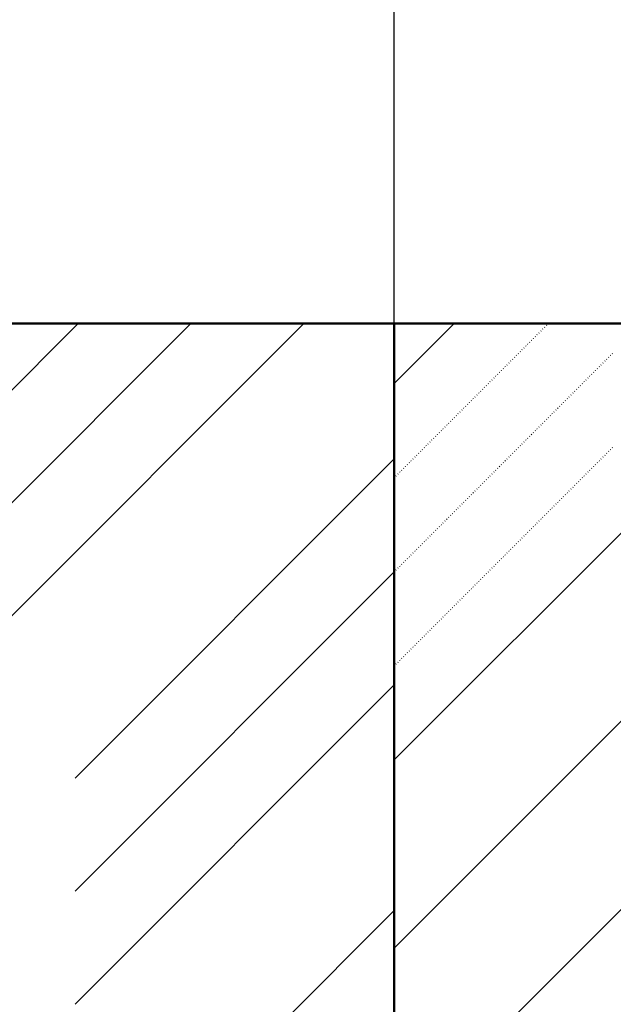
# Model space of a CAD drawing. Header units: millimetres. Extents: x 0 to 1260, y 0 to 297.
# Tile 85 of 104: x 296.01 to 301.59, y 229.9 to 239.15. Entities that reach past the tile are written whole.
import ezdxf

# ---------------------------------------------------------------- set-up
doc = ezdxf.new("R2010")
doc.units = ezdxf.units.MM
for name, pattern in [('K5LT32802', [0]), ('K5LT32806', [0]), ('K5LT_BASIC', [0]), ('K5LT_THIN', [0])]:
    doc.linetypes.add(name, pattern=pattern)
doc.layers.add('Системный слой', color=7, linetype='Continuous')
doc.styles.add('KDIMTEXTSTYLE', font='GOST_AU.SHX', dxfattribs={"width": 0.96, "oblique": 15, "height": 5})
doc.dimstyles.new('KDIMSTYLE (0.01)', dxfattribs={"dimtxt": 5, "dimasz": 1, "dimexe": 2, "dimexo": 0, "dimgap": 1, "dimtad": 1, "dimlfac": 100, "dimtxsty": 'KDIMTEXTSTYLE', "dimsah": 1, "dimcen": 0, "dimdle": 1, "dimadec": 0, "dimazin": 0, "dimtfac": 0.667, "dimtmove": 0, "dimatfit": 3, "dimfxl": 1, "dimtvp": 1, "dimtolj": 1, "dimtzin": 0, "dimarcsym": 0})

# ---------------------------------------------------------------- blocks, each defined once
blk = doc.blocks.new('U100')
at = {"layer": 'Системный слой', "color": 7, "linetype": 'K5LT32802', "lineweight": 9}
for p, q in [((299.532, 228.6605), (307.1672, 236.2957)), ((299.532, 235.7316), (300.0962, 236.2957)), ((299.532, 230.4283), (305.3995, 236.2957)), ((299.532, 232.196), (303.6317, 236.2957))]:
    blk.add_line(p, q, dxfattribs=at)
at = {"layer": 'Системный слой', "color": 7, "linetype": 'K5LT32806', "lineweight": 18}
for p, q in [((300.8904, 236.206), (300.8939, 236.2096)), ((300.908, 236.2237), (300.9116, 236.2272)), ((300.9257, 236.2414), (300.9292, 236.2449)), ((300.9434, 236.259), (300.9469, 236.2626)), ((300.9611, 236.2767), (300.9646, 236.2803)), ((300.9787, 236.2944), (300.9801, 236.2957)), ((300.802, 236.1176), (300.8055, 236.1212)), ((300.8196, 236.1353), (300.8232, 236.1388)), ((300.8373, 236.153), (300.8409, 236.1565)), ((300.855, 236.1707), (300.8585, 236.1742)), ((300.8727, 236.1883), (300.8762, 236.1919)), ((300.7136, 236.0292), (300.7171, 236.0328)), ((300.7313, 236.0469), (300.7348, 236.0505)), ((300.7489, 236.0646), (300.7525, 236.0681)), ((300.7666, 236.0823), (300.7701, 236.0858)), ((300.7843, 236.0999), (300.7878, 236.1035)), ((300.6252, 235.9409), (300.6287, 235.9444)), ((300.6429, 235.9585), (300.6464, 235.9621)), ((300.6605, 235.9762), (300.6641, 235.9797)), ((300.6782, 235.9939), (300.6818, 235.9974)), ((300.6959, 236.0116), (300.6994, 236.0151)), ((301.5091, 235.9409), (301.5126, 235.9444)), ((301.5268, 235.9585), (301.5303, 235.9621)), ((301.5444, 235.9762), (301.548, 235.9797)), ((301.5621, 235.9939), (301.5656, 235.9974)), ((301.5798, 236.0116), (301.5833, 236.0151)), ((300.5368, 235.8525), (300.5403, 235.856)), ((300.5545, 235.8701), (300.558, 235.8737)), ((300.5722, 235.8878), (300.5757, 235.8914)), ((300.5898, 235.9055), (300.5934, 235.909)), ((300.6075, 235.9232), (300.611, 235.9267)), ((301.4207, 235.8525), (301.4242, 235.856)), ((301.4384, 235.8701), (301.4419, 235.8737)), ((301.456, 235.8878), (301.4596, 235.8914)), ((301.4737, 235.9055), (301.4773, 235.909)), ((301.4914, 235.9232), (301.4949, 235.9267)), ((300.4307, 235.7464), (300.4343, 235.7499)), ((300.4484, 235.7641), (300.4519, 235.7676)), ((300.4661, 235.7818), (300.4696, 235.7853)), ((300.4838, 235.7994), (300.4873, 235.803)), ((300.5014, 235.8171), (300.505, 235.8206)), ((300.5191, 235.8348), (300.5227, 235.8383)), ((301.3146, 235.7464), (301.3182, 235.7499)), ((301.3323, 235.7641), (301.3358, 235.7676)), ((301.35, 235.7818), (301.3535, 235.7853)), ((301.3677, 235.7994), (301.3712, 235.803)), ((301.3853, 235.8171), (301.3889, 235.8206)), ((301.403, 235.8348), (301.4065, 235.8383)), ((300.3423, 235.658), (300.3459, 235.6615)), ((300.36, 235.6757), (300.3636, 235.6792)), ((300.3777, 235.6934), (300.3812, 235.6969)), ((300.3954, 235.711), (300.3989, 235.7146)), ((300.4131, 235.7287), (300.4166, 235.7323)), ((301.2262, 235.658), (301.2298, 235.6615)), ((301.2439, 235.6757), (301.2474, 235.6792)), ((301.2616, 235.6934), (301.2651, 235.6969)), ((301.2793, 235.711), (301.2828, 235.7146)), ((301.2969, 235.7287), (301.3005, 235.7323)), ((300.254, 235.5696), (300.2575, 235.5732)), ((300.2716, 235.5873), (300.2752, 235.5908)), ((300.2893, 235.605), (300.2928, 235.6085)), ((300.307, 235.6227), (300.3105, 235.6262)), ((300.3247, 235.6403), (300.3282, 235.6439)), ((301.1378, 235.5696), (301.1414, 235.5732)), ((301.1555, 235.5873), (301.1591, 235.5908)), ((301.1732, 235.605), (301.1767, 235.6085)), ((301.1909, 235.6227), (301.1944, 235.6262)), ((301.2086, 235.6403), (301.2121, 235.6439)), ((300.1656, 235.4812), (300.1691, 235.4848)), ((300.1832, 235.4989), (300.1868, 235.5024)), ((300.2009, 235.5166), (300.2045, 235.5201)), ((300.2186, 235.5343), (300.2221, 235.5378)), ((300.2363, 235.5519), (300.2398, 235.5555)), ((301.0495, 235.4812), (301.053, 235.4848)), ((301.0671, 235.4989), (301.0707, 235.5024)), ((301.0848, 235.5166), (301.0883, 235.5201)), ((301.1025, 235.5343), (301.106, 235.5378)), ((301.1202, 235.5519), (301.1237, 235.5555)), ((300.0595, 235.3752), (300.063, 235.3787)), ((300.0772, 235.3928), (300.0807, 235.3964)), ((300.0949, 235.4105), (300.0984, 235.4141)), ((300.1125, 235.4282), (300.1161, 235.4317)), ((300.1302, 235.4459), (300.1337, 235.4494)), ((300.1479, 235.4636), (300.1514, 235.4671)), ((300.9434, 235.3752), (300.9469, 235.3787)), ((300.9611, 235.3928), (300.9646, 235.3964)), ((300.9787, 235.4105), (300.9823, 235.4141)), ((300.9964, 235.4282), (301, 235.4317)), ((301.0141, 235.4459), (301.0176, 235.4494)), ((301.0318, 235.4636), (301.0353, 235.4671)), ((299.9711, 235.2868), (299.9747, 235.2903)), ((299.9888, 235.3045), (299.9923, 235.308)), ((300.0065, 235.3221), (300.01, 235.3257)), ((300.0241, 235.3398), (300.0277, 235.3433)), ((300.0418, 235.3575), (300.0454, 235.361)), ((300.855, 235.2868), (300.8585, 235.2903)), ((300.8727, 235.3045), (300.8762, 235.308)), ((300.8904, 235.3221), (300.8939, 235.3257)), ((300.908, 235.3398), (300.9116, 235.3433)), ((300.9257, 235.3575), (300.9292, 235.361)), ((299.8827, 235.1984), (299.8863, 235.2019)), ((299.9004, 235.2161), (299.9039, 235.2196)), ((299.9181, 235.2337), (299.9216, 235.2373)), ((299.9358, 235.2514), (299.9393, 235.255)), ((299.9534, 235.2691), (299.957, 235.2726)), ((300.7666, 235.1984), (300.7701, 235.2019)), ((300.7843, 235.2161), (300.7878, 235.2196)), ((300.802, 235.2337), (300.8055, 235.2373)), ((300.8196, 235.2514), (300.8232, 235.255)), ((300.8373, 235.2691), (300.8409, 235.2726)), ((299.7943, 235.11), (299.7979, 235.1135)), ((299.812, 235.1277), (299.8156, 235.1312)), ((299.8297, 235.1454), (299.8332, 235.1489)), ((299.8474, 235.163), (299.8509, 235.1666)), ((299.865, 235.1807), (299.8686, 235.1842)), ((300.6782, 235.11), (300.6818, 235.1135)), ((300.6959, 235.1277), (300.6994, 235.1312)), ((300.7136, 235.1454), (300.7171, 235.1489)), ((300.7313, 235.163), (300.7348, 235.1666)), ((300.7489, 235.1807), (300.7525, 235.1842)), ((301.5621, 235.11), (301.5656, 235.1135)), ((301.5798, 235.1277), (301.5833, 235.1312)), ((299.6883, 235.0039), (299.6918, 235.0075)), ((299.706, 235.0216), (299.7095, 235.0251)), ((299.7236, 235.0393), (299.7272, 235.0428)), ((299.7413, 235.057), (299.7448, 235.0605)), ((299.759, 235.0746), (299.7625, 235.0782)), ((299.7767, 235.0923), (299.7802, 235.0959)), ((300.5722, 235.0039), (300.5757, 235.0075)), ((300.5898, 235.0216), (300.5934, 235.0251)), ((300.6075, 235.0393), (300.611, 235.0428)), ((300.6252, 235.057), (300.6287, 235.0605)), ((300.6429, 235.0746), (300.6464, 235.0782)), ((300.6605, 235.0923), (300.6641, 235.0959)), ((301.456, 235.0039), (301.4596, 235.0075)), ((301.4737, 235.0216), (301.4773, 235.0251)), ((301.4914, 235.0393), (301.4949, 235.0428)), ((301.5091, 235.057), (301.5126, 235.0605)), ((301.5268, 235.0746), (301.5303, 235.0782)), ((301.5444, 235.0923), (301.548, 235.0959)), ((299.5999, 234.9155), (299.6034, 234.9191)), ((299.6176, 234.9332), (299.6211, 234.9368)), ((299.6352, 234.9509), (299.6388, 234.9544)), ((299.6529, 234.9686), (299.6565, 234.9721)), ((299.6706, 234.9863), (299.6741, 234.9898)), ((300.4838, 234.9155), (300.4873, 234.9191)), ((300.5014, 234.9332), (300.505, 234.9368)), ((300.5191, 234.9509), (300.5227, 234.9544)), ((300.5368, 234.9686), (300.5403, 234.9721)), ((300.5545, 234.9863), (300.558, 234.9898)), ((301.3677, 234.9155), (301.3712, 234.9191)), ((301.3853, 234.9332), (301.3889, 234.9368)), ((301.403, 234.9509), (301.4065, 234.9544)), ((301.4207, 234.9686), (301.4242, 234.9721)), ((301.4384, 234.9863), (301.4419, 234.9898)), ((299.532, 234.8477), (299.5327, 234.8484)), ((299.5469, 234.8625), (299.5504, 234.866)), ((299.5645, 234.8802), (299.5681, 234.8837)), ((299.5822, 234.8979), (299.5857, 234.9014)), ((300.3954, 234.8272), (300.3989, 234.8307)), ((300.4131, 234.8448), (300.4166, 234.8484)), ((300.4307, 234.8625), (300.4343, 234.866)), ((300.4484, 234.8802), (300.4519, 234.8837)), ((300.4661, 234.8979), (300.4696, 234.9014)), ((301.2793, 234.8272), (301.2828, 234.8307)), ((301.2969, 234.8448), (301.3005, 234.8484)), ((301.3146, 234.8625), (301.3182, 234.866)), ((301.3323, 234.8802), (301.3358, 234.8837)), ((301.35, 234.8979), (301.3535, 234.9014)), ((300.307, 234.7388), (300.3105, 234.7423)), ((300.3247, 234.7564), (300.3282, 234.76)), ((300.3423, 234.7741), (300.3459, 234.7777)), ((300.36, 234.7918), (300.3636, 234.7953)), ((300.3777, 234.8095), (300.3812, 234.813)), ((301.1909, 234.7388), (301.1944, 234.7423)), ((301.2086, 234.7564), (301.2121, 234.76)), ((301.2262, 234.7741), (301.2298, 234.7777)), ((301.2439, 234.7918), (301.2474, 234.7953)), ((301.2616, 234.8095), (301.2651, 234.813)), ((300.2186, 234.6504), (300.2221, 234.6539)), ((300.2363, 234.6681), (300.2398, 234.6716)), ((300.254, 234.6857), (300.2575, 234.6893)), ((300.2716, 234.7034), (300.2752, 234.7069)), ((300.2893, 234.7211), (300.2928, 234.7246)), ((301.1025, 234.6504), (301.106, 234.6539)), ((301.1202, 234.6681), (301.1237, 234.6716)), ((301.1378, 234.6857), (301.1414, 234.6893)), ((301.1555, 234.7034), (301.1591, 234.7069)), ((301.1732, 234.7211), (301.1767, 234.7246)), ((300.1125, 234.5443), (300.1161, 234.5478)), ((300.1302, 234.562), (300.1337, 234.5655)), ((300.1479, 234.5797), (300.1514, 234.5832)), ((300.1656, 234.5973), (300.1691, 234.6009)), ((300.1832, 234.615), (300.1868, 234.6186)), ((300.2009, 234.6327), (300.2045, 234.6362)), ((300.9964, 234.5443), (301, 234.5478)), ((301.0141, 234.562), (301.0176, 234.5655)), ((301.0318, 234.5797), (301.0353, 234.5832)), ((301.0495, 234.5973), (301.053, 234.6009)), ((301.0671, 234.615), (301.0707, 234.6186)), ((301.0848, 234.6327), (301.0883, 234.6362)), ((300.0241, 234.4559), (300.0277, 234.4595)), ((300.0418, 234.4736), (300.0454, 234.4771)), ((300.0595, 234.4913), (300.063, 234.4948)), ((300.0772, 234.509), (300.0807, 234.5125)), ((300.0949, 234.5266), (300.0984, 234.5302)), ((300.908, 234.4559), (300.9116, 234.4595)), ((300.9257, 234.4736), (300.9292, 234.4771)), ((300.9434, 234.4913), (300.9469, 234.4948)), ((300.9611, 234.509), (300.9646, 234.5125)), ((300.9787, 234.5266), (300.9823, 234.5302)), ((299.9358, 234.3675), (299.9393, 234.3711)), ((299.9534, 234.3852), (299.957, 234.3888)), ((299.9711, 234.4029), (299.9747, 234.4064)), ((299.9888, 234.4206), (299.9923, 234.4241)), ((300.0065, 234.4382), (300.01, 234.4418)), ((300.8196, 234.3675), (300.8232, 234.3711)), ((300.8373, 234.3852), (300.8409, 234.3888)), ((300.855, 234.4029), (300.8585, 234.4064)), ((300.8727, 234.4206), (300.8762, 234.4241)), ((300.8904, 234.4382), (300.8939, 234.4418)), ((299.8474, 234.2791), (299.8509, 234.2827)), ((299.865, 234.2968), (299.8686, 234.3004)), ((299.8827, 234.3145), (299.8863, 234.318)), ((299.9004, 234.3322), (299.9039, 234.3357)), ((299.9181, 234.3499), (299.9216, 234.3534)), ((300.7313, 234.2791), (300.7348, 234.2827)), ((300.7489, 234.2968), (300.7525, 234.3004)), ((300.7666, 234.3145), (300.7701, 234.318)), ((300.7843, 234.3322), (300.7878, 234.3357)), ((300.802, 234.3499), (300.8055, 234.3534)), ((299.7413, 234.1731), (299.7448, 234.1766)), ((299.759, 234.1908), (299.7625, 234.1943)), ((299.7767, 234.2084), (299.7802, 234.212)), ((299.7943, 234.2261), (299.7979, 234.2297)), ((299.812, 234.2438), (299.8156, 234.2473)), ((299.8297, 234.2615), (299.8332, 234.265)), ((300.6252, 234.1731), (300.6287, 234.1766)), ((300.6429, 234.1908), (300.6464, 234.1943)), ((300.6605, 234.2084), (300.6641, 234.212)), ((300.6782, 234.2261), (300.6818, 234.2297)), ((300.6959, 234.2438), (300.6994, 234.2473)), ((300.7136, 234.2615), (300.7171, 234.265)), ((299.6529, 234.0847), (299.6565, 234.0882)), ((299.6706, 234.1024), (299.6741, 234.1059)), ((299.6883, 234.1201), (299.6918, 234.1236)), ((299.706, 234.1377), (299.7095, 234.1413)), ((299.7236, 234.1554), (299.7272, 234.1589)), ((300.5368, 234.0847), (300.5403, 234.0882)), ((300.5545, 234.1024), (300.558, 234.1059)), ((300.5722, 234.1201), (300.5757, 234.1236)), ((300.5898, 234.1377), (300.5934, 234.1413)), ((300.6075, 234.1554), (300.611, 234.1589)), ((299.5645, 233.9963), (299.5681, 233.9998)), ((299.5822, 234.014), (299.5857, 234.0175)), ((299.5999, 234.0317), (299.6034, 234.0352)), ((299.6176, 234.0493), (299.6211, 234.0529)), ((299.6352, 234.067), (299.6388, 234.0706)), ((300.4484, 233.9963), (300.4519, 233.9998)), ((300.4661, 234.014), (300.4696, 234.0175)), ((300.4838, 234.0317), (300.4873, 234.0352)), ((300.5014, 234.0493), (300.505, 234.0529)), ((300.5191, 234.067), (300.5227, 234.0706)), ((299.532, 233.9638), (299.5327, 233.9645)), ((299.5469, 233.9786), (299.5504, 233.9822)), ((300.36, 233.9079), (300.3636, 233.9115)), ((300.3777, 233.9256), (300.3812, 233.9291)), ((300.3954, 233.9433), (300.3989, 233.9468)), ((300.4131, 233.961), (300.4166, 233.9645)), ((300.4307, 233.9786), (300.4343, 233.9822)), ((300.254, 233.8019), (300.2575, 233.8054)), ((300.2716, 233.8195), (300.2752, 233.8231)), ((300.2893, 233.8372), (300.2928, 233.8407)), ((300.307, 233.8549), (300.3105, 233.8584)), ((300.3247, 233.8726), (300.3282, 233.8761)), ((300.3423, 233.8902), (300.3459, 233.8938)), ((300.1656, 233.7135), (300.1691, 233.717)), ((300.1832, 233.7311), (300.1868, 233.7347)), ((300.2009, 233.7488), (300.2045, 233.7524)), ((300.2186, 233.7665), (300.2221, 233.77)), ((300.2363, 233.7842), (300.2398, 233.7877)), ((300.0772, 233.6251), (300.0807, 233.6286)), ((300.0949, 233.6428), (300.0984, 233.6463)), ((300.1125, 233.6604), (300.1161, 233.664)), ((300.1302, 233.6781), (300.1337, 233.6816)), ((300.1479, 233.6958), (300.1514, 233.6993)), ((299.9888, 233.5367), (299.9923, 233.5402)), ((300.0065, 233.5544), (300.01, 233.5579)), ((300.0241, 233.572), (300.0277, 233.5756)), ((300.0418, 233.5897), (300.0454, 233.5933)), ((300.0595, 233.6074), (300.063, 233.6109)), ((299.9004, 233.4483), (299.9039, 233.4518)), ((299.9181, 233.466), (299.9216, 233.4695)), ((299.9358, 233.4837), (299.9393, 233.4872)), ((299.9534, 233.5013), (299.957, 233.5049)), ((299.9711, 233.519), (299.9747, 233.5225)), ((299.7943, 233.3422), (299.7979, 233.3458)), ((299.812, 233.3599), (299.8156, 233.3634)), ((299.8297, 233.3776), (299.8332, 233.3811)), ((299.8474, 233.3953), (299.8509, 233.3988)), ((299.865, 233.4129), (299.8686, 233.4165)), ((299.8827, 233.4306), (299.8863, 233.4342)), ((299.706, 233.2538), (299.7095, 233.2574)), ((299.7236, 233.2715), (299.7272, 233.2751)), ((299.7413, 233.2892), (299.7448, 233.2927)), ((299.759, 233.3069), (299.7625, 233.3104)), ((299.7767, 233.3246), (299.7802, 233.3281)), ((299.6176, 233.1655), (299.6211, 233.169)), ((299.6352, 233.1831), (299.6388, 233.1867)), ((299.6529, 233.2008), (299.6565, 233.2043)), ((299.6706, 233.2185), (299.6741, 233.222)), ((299.6883, 233.2362), (299.6918, 233.2397)), ((299.532, 233.0799), (299.5327, 233.0806)), ((299.5469, 233.0947), (299.5504, 233.0983)), ((299.5645, 233.1124), (299.5681, 233.116)), ((299.5822, 233.1301), (299.5857, 233.1336)), ((299.5999, 233.1478), (299.6034, 233.1513))]:
    blk.add_line(p, q, dxfattribs=at)
blk = doc.blocks.new('KDIMARROW_03')
at = {"layer": 'Системный слой', "color": 0, "linetype": 'K5LT_THIN', "lineweight": 18}
for p, q in [((-1.0605, -1.0605), (1.0605, 1.0605)), ((0, 0), (-1, 0)), ((0, 0), (2, 0))]:
    blk.add_line(p, q, dxfattribs=at)
blk = doc.blocks.new('U120')
at = {"layer": 'Системный слой', "color": 7, "linetype": 'K5LT32802', "lineweight": 9}
for p, q in [((293.5607, 233.2958), (296.5607, 236.2958)), ((294.6213, 233.2958), (297.6213, 236.2957)), ((295.682, 233.2958), (298.682, 236.2957)), ((296.532, 232.0245), (299.532, 235.0245)), ((296.532, 230.9638), (299.532, 233.9638)), ((296.532, 229.9031), (299.532, 232.9031)), ((296.532, 227.7818), (299.532, 230.7818))]:
    blk.add_line(p, q, dxfattribs=at)

msp = doc.modelspace()

# ---------------------------------------------------------------- linework, layer by layer
at = {"layer": 'Системный слой', "color": 7, "linetype": 'K5LT_BASIC', "lineweight": 50}
for q in [(279.37108, 236.29589), (299.53201, 223.89573), (319.53201, 236.29573)]:
    msp.add_line((299.53201, 236.29573), q, dxfattribs=at)

# ---------------------------------------------------------------- block references
at = {"layer": 'Системный слой'}
for name in ['U120', 'U100']:
    msp.add_blockref(name, (0, 0), dxfattribs=at)

# ---------------------------------------------------------------- dimensions: what is measured, and where the dimension line sits
at = {"layer": 'Системный слой', "color": 7}
for base, p2, location, text in [((229.53201, 255.71922), (229.53201, 248.22201), (264.53201, 255.71922), '\\H3.5;\\W0.965;\\Q0;\\H3.5;\\W0.965;\\Q0;\\Q0;7000'), ((279.37112, 240.99908), (279.37108, 236.29589), (289.45159, 240.99899), '\\H3.5;\\W0.965;\\Q0;\\H3.5;\\W0.965;\\Q0;\\Q0;2000')]:
    msp.add_linear_dim(base=base, p1=(299.53201, 236.29573), p2=p2, location=location, text=text, dimstyle='KDIMSTYLE (0.01)', override={"dimexo": 0, "dimblk1": 'KDIMARROW_03', "dimblk2": 'KDIMARROW_03', "dimse1": 0, "dimse2": 0, "dimclrt": 7, "dimtolj": 1}, dxfattribs=at).render()

doc.saveas('drawing.dxf')
